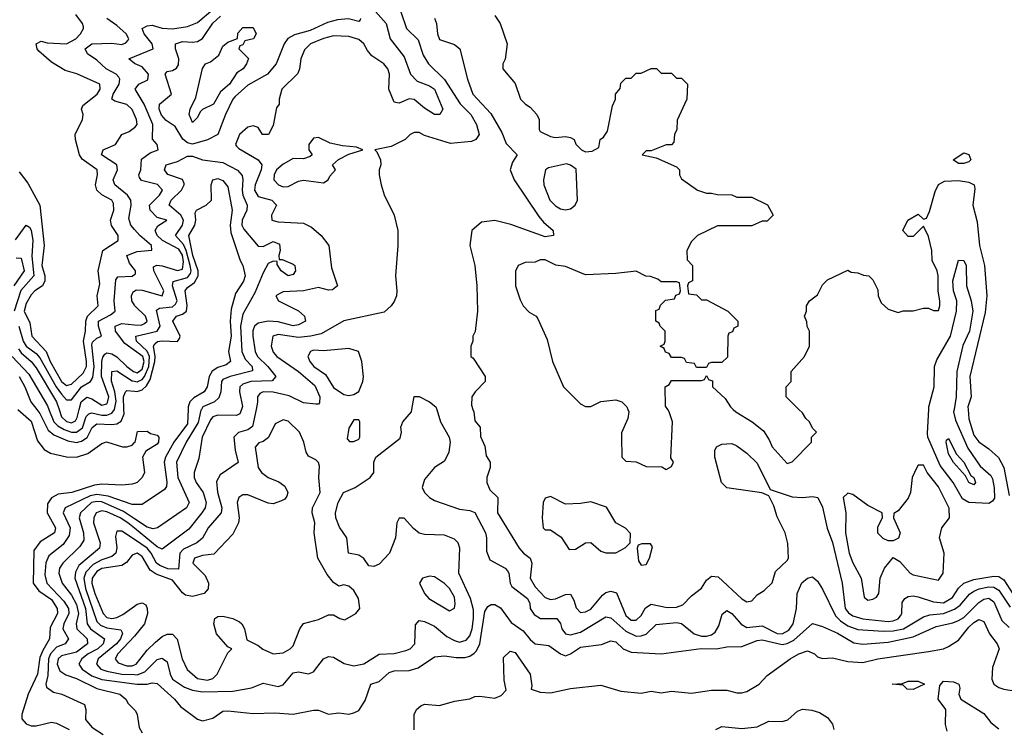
# Model space of a CAD drawing. Header units: inches. Extents: x 2601682 to 2755810, y 449311 to 584050.
# Tile 145 of 256: x 2609544 to 2613451, y 508735 to 511546. Entities that reach past the tile are written whole.
import ezdxf

# ---------------------------------------------------------------- set-up
doc = ezdxf.new("R2010")
doc.units = ezdxf.units.IN
doc.header["$MEASUREMENT"] = 0
for name, color, linetype in [('C6500', 7, 'Continuous'), ('C6501', 7, 'Continuous'), ('C6510', 7, 'Continuous'), ('C6511', 7, 'Continuous')]:
    doc.layers.add(name, color=color, linetype=linetype)

msp = doc.modelspace()

# ---------------------------------------------------------------- linework, layer by layer
at = {"layer": 'C6500', "color": 2}
for points, elevation in [([(2609536.2, 510000), (2609590, 509953.4), (2609615.3, 509875.3), (2609641.4, 509841.4), (2609666.9, 509826.9), (2609730, 509812.2), (2609770, 509810.4), (2609814.9, 509825.1), (2609870, 509864.7), (2609889.1, 509870.9), (2609951.6, 509851.6), (2609970, 509851.3), (2609990, 509858), (2610000, 509868)], 2), ([(2609611.9, 510000), (2609624.1, 509984.1), (2609657.7, 509917.7), (2609679.5, 509899.5), (2609734.8, 509874.8), (2609770, 509869), (2609790, 509873.6), (2609811.3, 509888.7), (2609831.6, 509928.4), (2609850, 509943.2), (2609910, 509940.2), (2609930, 509943.1), (2609946.5, 509953.5), (2609958.2, 509981.8), (2609957.7, 510000)], 6), ([(2609659.7, 510000), (2609680.2, 509950), (2609695.2, 509935.2), (2609720.5, 509920.5), (2609750, 509910.2), (2609770, 509910.2), (2609793.4, 509926.6), (2609808.5, 509971.5), (2609818.2, 509981.8), (2609830, 509986.5), (2609870, 509977.1), (2609890, 509977.5), (2609910, 509985.5), (2609920.6, 509999.4), (2609920.7, 510000)], 10), ([(2609700.2, 510000), (2609710, 509970.5), (2609730, 509951.6), (2609750, 509946.2), (2609765.5, 509954.5), (2609772.5, 509967.5), (2609780.6, 510000)], 14), ([(2610000, 509706), (2609990, 509702.7), (2609950, 509699.5), (2609870, 509702.9), (2609840.9, 509699.1), (2609751.3, 509670), (2609696.5, 509663.5), (2609670.3, 509649.7), (2609654.4, 509625.6), (2609653.1, 509590), (2609686, 509530), (2609682, 509510), (2609624.8, 509475.2), (2609600.3, 509439.7), (2609597.6, 509310), (2609620.2, 509280.2), (2609670, 509245.3), (2609692.6, 509210), (2609694, 509190), (2609665.5, 509134.5), (2609662, 509090), (2609635.8, 509044.2), (2609624.7, 509015.3), (2609614.9, 508950), (2609578, 508870), (2609552.2, 508790), (2609552.4, 508772.4), (2609570, 508752.7), (2609590, 508744.9), (2609610, 508744.9), (2609670, 508758.7), (2609690, 508755.8), (2609740.7, 508730)], 2), ([(2610000, 509622), (2609990, 509622), (2609895.1, 509655.1), (2609850, 509661.9), (2609823.4, 509656.6), (2609724.9, 509610), (2609716.4, 509590), (2609744, 509530), (2609740.7, 509499.3), (2609716.3, 509463.7), (2609660.4, 509419.6), (2609648.3, 509391.7), (2609644.3, 509344.3), (2609651.4, 509310), (2609718.7, 509238.7), (2609738, 509210), (2609739.7, 509190), (2609719, 509150), (2609714.9, 509130), (2609738, 509090), (2609724.9, 509070), (2609690, 509056.8), (2609666.8, 509030), (2609658.6, 509010), (2609655.3, 508944.7), (2609647.4, 508910), (2609650, 508898), (2609678.5, 508878.5), (2609712, 508870), (2609802, 508830), (2609806, 508810), (2609804.9, 508770), (2609830, 508739.1), (2609876, 508710)], 6), ([(2610000, 509566.1), (2609955.5, 509595.5), (2609870, 509633.3), (2609850, 509635.2), (2609829.6, 509630.4), (2609785.3, 509590), (2609779.6, 509570), (2609796.9, 509510), (2609798.7, 509481.3), (2609783.4, 509456.6), (2609714.9, 509390), (2609702.4, 509370), (2609699.3, 509350), (2609712.4, 509310), (2609750, 509263.1), (2609770, 509226), (2609777.1, 509190), (2609767.9, 509150), (2609770.3, 509130), (2609811.7, 509090), (2609813.1, 509070), (2609770, 509037.1), (2609710, 509023), (2609697, 509010), (2609693.4, 508990), (2609703.4, 508963.4), (2609726.9, 508946.9), (2609770, 508932.6), (2609850, 508892.3), (2609941, 508870), (2609966, 508850), (2609974, 508834), (2610000, 508808)], 10), ([(2610000, 509528.4), (2609973.5, 509550), (2609943, 509570), (2609890, 509594), (2609870, 509597.6), (2609847.2, 509590), (2609838, 509570), (2609837, 509550), (2609863.7, 509470), (2609860.4, 509450), (2609779.3, 509380.7), (2609765.4, 509354.6), (2609762.8, 509330), (2609805, 509210), (2609811.3, 509150), (2609824.6, 509130), (2609880.4, 509090), (2609876, 509070), (2609854.9, 509050), (2609815.8, 509030), (2609790.3, 509010), (2609779.5, 508990), (2609792.2, 508970), (2609830, 508942.8), (2609870, 508928.2), (2610000, 508911.5)], 14), ([(2610000, 509483.4), (2609950, 509516.9), (2609930, 509517.2), (2609924.7, 509495.3), (2609930.3, 509450.3), (2609925.3, 509430), (2609910, 509416.9), (2609870, 509403.7), (2609835.6, 509384.4), (2609806.1, 509353.9), (2609798.2, 509330), (2609805.3, 509290), (2609850, 509158), (2609864.7, 509144.7), (2609890, 509134), (2609945.2, 509125.2), (2609952.2, 509112.2), (2609944, 509090), (2609929, 509070), (2609855.3, 509010), (2609848.5, 508990), (2609866, 508970), (2609890, 508961.6), (2609950, 508949.4), (2610000, 508947.9)], 18), ([(2610000, 509425.4), (2609990, 509421.2), (2609968, 509392), (2609950, 509380.5), (2609870, 509368.7), (2609850, 509356.4), (2609831.3, 509330), (2609830.2, 509310), (2609843, 509270), (2609876, 509190), (2609890, 509174.9), (2609910, 509170.3), (2609930, 509174.3), (2609954, 509186), (2610000, 509219.7)], 22), ([(2610000, 509100), (2609933.7, 509030), (2609922.4, 509010), (2609934.3, 508994.3), (2609970, 508982.2), (2609990, 508982.8), (2610000, 508987.1)], 22)]:
    msp.add_lwpolyline(points, dxfattribs=dict(at, elevation=elevation))
at = {"layer": 'C6501', "color": 2}
for points, elevation in [([(2609542, 510942), (2609577.1, 510897.1), (2609624.6, 510810), (2609640.9, 510650), (2609631.5, 510570), (2609643.6, 510530), (2609644, 510510), (2609634.4, 510490), (2609603.8, 510470), (2609590, 510454.5), (2609570, 510419.3), (2609562, 510390), (2609583.8, 510343.8), (2609591.8, 510290), (2609649.1, 510230), (2609665.4, 510190), (2609710, 510110.4), (2609730, 510094.3), (2609750, 510099.6), (2609796.4, 510143.6), (2609808.8, 510170), (2609809.8, 510190), (2609797.5, 510270), (2609805.6, 510310), (2609806.4, 510350), (2609813.7, 510370), (2609856.2, 510410), (2609851.5, 510450), (2609861.6, 510498.4), (2609855.6, 510550), (2609874, 510630), (2609935.1, 510670), (2609935.6, 510690), (2609908.8, 510728.8), (2609905.1, 510750), (2609917.4, 510790), (2609916.8, 510816.8), (2609909.5, 510830), (2609870, 510851.2), (2609849.8, 510869.8), (2609844.4, 510890), (2609852.6, 510930), (2609851.3, 510950), (2609792.1, 510992.1), (2609782, 511010), (2609765.2, 511070), (2609764, 511090), (2609794, 511150), (2609796, 511170), (2609789.4, 511190), (2609794.8, 511205.2), (2609851.2, 511250), (2609863.6, 511270), (2609862.7, 511290), (2609771.3, 511331.3), (2609724.4, 511344.4), (2609670, 511377), (2609620.1, 511420.1), (2609613.2, 511430), (2609609.2, 511450), (2609630, 511461), (2609653.4, 511453.4), (2609730, 511450.4), (2609767.3, 511470), (2609785.6, 511490), (2609798, 511510), (2609797.5, 511517.5), (2609794, 511530), (2609766.5, 511566.5)], 22), ([(2610000, 511167.9), (2609990, 511189.5), (2609970, 511209.6), (2609922, 511222), (2609909.4, 511230), (2609915.6, 511250), (2609938.3, 511290), (2609941.3, 511310), (2609937.8, 511317.8), (2609926.6, 511330), (2609887, 511350), (2609850, 511385.1), (2609812.7, 511410), (2609803.7, 511430), (2609830, 511450.3), (2609910, 511451.8), (2609950, 511447.6), (2609966, 511454), (2609975.2, 511464.8), (2609977.6, 511470), (2609967.3, 511490), (2609930, 511523), (2609889.8, 511549.8)], 18), ([(2610000, 511371.6), (2609977.2, 511390), (2610000, 511399.5)], 14), ([(2610000, 510713.2), (2609985.1, 510730), (2609977, 510757), (2609986.3, 510810), (2609985.6, 510830), (2609972, 510850), (2609922, 510890), (2609914.5, 510910), (2609932.3, 510950), (2609929.2, 510970), (2609869.3, 511010), (2609875.3, 511030), (2609924, 511050), (2609949, 511090), (2609978.2, 511101.8), (2610000, 511117.4)], 18), ([(2609527.1, 510672.9), (2609570, 510730.8), (2609582.5, 510722.5), (2609590, 510711.3), (2609595.9, 510670), (2609592.1, 510607.9), (2609600.2, 510530), (2609548.4, 510471.6), (2609521.9, 510390)], 18), ([(2610000, 510554.6), (2609979.8, 510579.8), (2609969.5, 510610), (2610000, 510622.4)], 18), ([(2609530, 510600.4), (2609550, 510599.1), (2609562, 510550), (2609520.7, 510490)], 14), ([(2609541.1, 510330), (2609557.8, 510270), (2609570, 510250.3), (2609610, 510221.3), (2609624.7, 510204.7), (2609689.1, 510089.1), (2609710, 510060.3), (2609730, 510037.6), (2609750, 510038.4), (2609789.8, 510090), (2609825.1, 510110), (2609833.8, 510126.2), (2609839.9, 510170), (2609830, 510256), (2609833.5, 510266.5), (2609850, 510282.4), (2609869, 510290), (2609857.4, 510330), (2609856.9, 510350), (2609904.9, 510375.1), (2609923.6, 510390), (2609918.9, 510430), (2609925.6, 510514.4), (2609934.2, 510525.8), (2609991.1, 510528.9), (2610000, 510534.8)], 18), ([(2610000, 510412.7), (2609989.7, 510430), (2609988, 510450), (2609994.5, 510465.5), (2610000, 510469.3)], 14), ([(2610000, 510233.4), (2609960.8, 510260.8), (2609924, 510310), (2609923.6, 510330), (2609950, 510340.2), (2610000, 510335.8)], 14), ([(2609539.5, 510239.5), (2609550, 510224), (2609590.3, 510190), (2609610, 510165.3), (2609690.2, 510030), (2609700.2, 510000)], 14), ([(2609514, 510210), (2609580.1, 510140.1), (2609654, 510014), (2609659.7, 510000)], 10), ([(2609780.6, 510000), (2609788, 510030), (2609810, 510048.8), (2609830, 510041.7), (2609870, 510016.9), (2609890, 510022), (2609893.2, 510026.8), (2609897.3, 510050), (2609869, 510130), (2609870.8, 510189.2), (2609873.5, 510206.5), (2609881.6, 510218.4), (2609890, 510223.7), (2609910, 510219.6), (2609930, 510208.9), (2609969.5, 510169.5), (2609996.3, 510150), (2610000, 510148.7)], 14), ([(2609920.7, 510000), (2609927.6, 510032.4), (2609922.3, 510070), (2609908.7, 510111.3), (2609910, 510150.4), (2609930, 510153.1), (2609990, 510113.8), (2610000, 510111.6)], 10), ([(2609542.4, 510130), (2609565.2, 510090), (2609588.9, 510030), (2609611.9, 510000)], 6), ([(2609957.7, 510000), (2609956.4, 510050), (2609963.6, 510070), (2609970, 510075.3), (2610000, 510072.3)], 6)]:
    msp.add_lwpolyline(points, dxfattribs=dict(at, elevation=elevation))
at = {"layer": 'C6510', "color": 2}
for points, elevation in [([(2610265.3, 510000), (2610263.5, 509996.5), (2610252.2, 509947.8), (2610204.9, 509870), (2610166.3, 509790), (2610171.5, 509730), (2610216.3, 509630), (2610206, 509610), (2610090.4, 509529.6), (2610074.4, 509525.6), (2610050, 509533), (2610000, 509566.1)], 10), ([(2610000, 508947.9), (2610010, 508947.6), (2610041.1, 508958.9), (2610090, 509008), (2610110, 509013), (2610130, 508998.8), (2610141.3, 508950), (2610150.4, 508930), (2610198.4, 508898.4), (2610230, 508885.7), (2610270, 508879), (2610390, 508882.4), (2610463.9, 508896.1), (2610510, 508913.4), (2610570, 508900.5), (2610590, 508908), (2610630, 508955.5), (2610650, 508959.3), (2610690, 508950.5), (2610710, 508959.1), (2610749.7, 509010.3), (2610770, 509019.3), (2610790, 509017.1), (2610831.8, 508991.8), (2610870, 508983.1), (2610910, 508990.4), (2610971.2, 509028.8), (2611030, 509031.8), (2611076.8, 509043.2), (2611093.2, 509050), (2611112, 509070), (2611115.1, 509144.9), (2611130, 509162.8), (2611150, 509159.1), (2611190, 509140.5), (2611239.6, 509099.6), (2611270, 509082.6), (2611290, 509076.5), (2611315.7, 509084.3), (2611330, 509102), (2611339.3, 509130), (2611345.6, 509170), (2611345.1, 509205.1), (2611332.6, 509250), (2611287.2, 509350), (2611291.1, 509450), (2611283.5, 509470), (2611270, 509484.7), (2611230, 509501.1), (2611150, 509503.6), (2611130, 509509.3), (2611107.3, 509527.3), (2611070, 509568.7), (2611050, 509568), (2611041, 509550), (2611034.8, 509490), (2611011, 509430), (2610970, 509386), (2610950, 509377.2), (2610930, 509379), (2610910, 509408.7), (2610890, 509422), (2610848.7, 509430), (2610842.7, 509490), (2610812.9, 509532.9), (2610798.4, 509570), (2610797, 509590), (2610807.3, 509630), (2610829.7, 509670.3), (2610875.3, 509690), (2610935.3, 509730), (2610949, 509750), (2610949.2, 509790), (2610957.2, 509810), (2611054.5, 509885.5), (2611059.3, 509910), (2611057.2, 509930), (2611065.2, 509950), (2611099, 509990), (2611100.8, 510000)], 18), ([(2610482.3, 510000), (2610467.5, 509932.5), (2610450, 509918.9), (2610412, 509908), (2610394, 509890), (2610398.8, 509838.8), (2610410.8, 509789.2), (2610339.8, 509740.2), (2610325.5, 509714.5), (2610328.5, 509671.5), (2610346.4, 509610), (2610343.8, 509590), (2610292.4, 509530), (2610270, 509489.6), (2610247.7, 509470), (2610194.8, 509445.2), (2610179.5, 509430), (2610173.9, 509366.1), (2610132.4, 509367.6), (2610100.4, 509380.4), (2610087.7, 509390), (2610066, 509430), (2610049.7, 509450), (2610000, 509483.4)], 18), ([(2610212.7, 510000), (2610210, 509942), (2610155.8, 509870), (2610123.2, 509810), (2610117.3, 509790), (2610128.4, 509711.6), (2610126.2, 509693.8), (2610118.3, 509681.7), (2610030, 509622), (2610000, 509622)], 6), ([(2610423.9, 510000), (2610417.2, 509982.8), (2610404.1, 509975.9), (2610330, 509977.2), (2610310.2, 509969.8), (2610301.7, 509958.3), (2610268.9, 509890), (2610254.4, 509805.6), (2610236.4, 509750), (2610236.4, 509730), (2610244.9, 509710), (2610272.9, 509670), (2610283.6, 509630), (2610279.6, 509610), (2610267.6, 509590), (2610215.5, 509524.5), (2610110, 509445.6), (2610090, 509455.1), (2610000, 509528.4)], 14), ([(2611198.9, 510000), (2611213.4, 509950), (2611248, 509890), (2611252.4, 509870), (2611247.7, 509830), (2611230, 509794), (2611190, 509769.3), (2611150, 509721.2), (2611141.3, 509690), (2611150.4, 509670), (2611170.5, 509650), (2611190, 509638.9), (2611290, 509604.6), (2611330, 509599.3), (2611350, 509590.6), (2611392, 509510), (2611396.5, 509490), (2611397, 509437), (2611410, 509402.8), (2611470, 509370.7), (2611479.5, 509359.5), (2611484.9, 509350), (2611490.7, 509310), (2611497.5, 509297.5), (2611559.1, 509250), (2611568, 509230), (2611570.4, 509210), (2611585.9, 509185.8), (2611610.4, 509170.4), (2611676, 509170), (2611690, 509151.3), (2611695.3, 509130), (2611710.3, 509110.3), (2611730, 509106.3), (2611770, 509116), (2611870, 509177.1), (2611890, 509172.7), (2611950, 509119.6), (2611990, 509100.3), (2612010, 509101.1), (2612030, 509108.5), (2612070, 509146.4), (2612150, 509154), (2612170.3, 509150.3), (2612220.7, 509110), (2612250, 509100.3), (2612270, 509100.3), (2612290, 509105.7), (2612303.3, 509116.7), (2612318.2, 509141.8), (2612331.9, 509188.1), (2612350, 509202), (2612370, 509190.6), (2612407.5, 509147.5), (2612430, 509134.9), (2612490, 509142), (2612550, 509111.6), (2612570, 509109.2), (2612596.4, 509123.6), (2612613.5, 509150), (2612626.3, 509210), (2612629.5, 509270), (2612647.7, 509312.3), (2612670, 509331), (2612690, 509336), (2612710, 509318), (2612730, 509286.8), (2612781.5, 509181.5), (2612801.3, 509161.3), (2612830, 509141.5), (2612870, 509126.5), (2612970, 509120.2), (2613010, 509121.5), (2613050.6, 509129.4), (2613130, 509177), (2613155.3, 509184.7), (2613210, 509190.2), (2613253, 509207), (2613276.5, 509223.5), (2613313.6, 509266.4), (2613330, 509278.9), (2613351.6, 509288.4), (2613390, 509295.6), (2613410, 509294.4), (2613430, 509282.6), (2613474.8, 509214.8)], 18), ([(2611342.6, 510000), (2611346, 509990), (2611350, 509954), (2611371.3, 509930), (2611372.7, 509892.7), (2611390, 509854), (2611395.3, 509815.3), (2611411, 509790), (2611411, 509770), (2611397.3, 509730), (2611397.3, 509710), (2611410, 509681), (2611442, 509650), (2611440.7, 509590), (2611526.8, 509450), (2611542.8, 509430), (2611570.4, 509410.4), (2611576.4, 509390), (2611570.3, 509330), (2611590, 509295.8), (2611630, 509253.4), (2611650, 509245.5), (2611670, 509248), (2611710, 509265.5), (2611730, 509266.8), (2611743.4, 509243.4), (2611752.8, 509212.8), (2611770, 509194.8), (2611790, 509196.3), (2611810, 509208), (2611856.9, 509263.1), (2611870, 509273), (2611890, 509279.1), (2611912.3, 509272.3), (2611950, 509183), (2611970, 509164.4), (2611990, 509163.8), (2612010, 509182.8), (2612027.3, 509212.7), (2612050, 509228), (2612113.5, 509213.5), (2612150, 509214.9), (2612175.2, 509224.8), (2612210, 509260.7), (2612249.1, 509290.9), (2612270, 509322), (2612290, 509338), (2612315.3, 509335.3), (2612410, 509248), (2612430, 509236.3), (2612450, 509240.7), (2612470, 509264.7), (2612498, 509282), (2612530, 509312), (2612543.7, 509356.3), (2612590, 509401), (2612594.5, 509410), (2612591.9, 509468.1), (2612582, 509510), (2612550, 509574), (2612536.9, 509616.9), (2612517.2, 509657.2), (2612489.3, 509669.3), (2612350, 509689.2), (2612329.3, 509709.3), (2612302, 509810), (2612303.1, 509836.9), (2612308.9, 509851.1), (2612330, 509862), (2612370, 509864.7), (2612390, 509856), (2612430, 509826), (2612470, 509786), (2612522, 509682), (2612610, 509653.4), (2612650, 509650.6), (2612690, 509654.8), (2612710.8, 509650), (2612730, 509612), (2612748.5, 509528.5), (2612770, 509471.3), (2612808.2, 509310), (2612820.3, 509210), (2612832.4, 509192.4), (2612850, 509180.9), (2612890, 509169.1), (2612990, 509159), (2613010, 509160.9), (2613030.7, 509169.3), (2613038.9, 509181.1), (2613044.2, 509190), (2613046.3, 509233.7), (2613057.2, 509250), (2613070, 509257.1), (2613090, 509260.4), (2613110, 509257), (2613170, 509236), (2613210, 509232.9), (2613245.8, 509254.2), (2613270, 509290.4), (2613290, 509310.3), (2613330, 509324.7), (2613410, 509338.3), (2613430, 509336.5), (2613450, 509324.2), (2613497.4, 509250)], 22), ([(2611958, 510000), (2611962, 509990), (2611956.9, 509963.1), (2611932.7, 509907.3), (2611932, 509890), (2611934, 509810), (2611950, 509794), (2611990, 509792), (2612030, 509774), (2612092, 509772), (2612110, 509762), (2612130, 509774), (2612138, 509790), (2612128, 509808), (2612134, 509950), (2612122, 509990), (2612115.5, 510000)], 26), ([(2612375.3, 510000), (2612386, 509990), (2612450.4, 509950.4), (2612495.2, 509915.2), (2612518.8, 509878.8), (2612530, 509851.3), (2612590, 509784.7), (2612610, 509792), (2612686, 509870), (2612686, 509890), (2612706, 509910), (2612690, 509926), (2612678, 509950), (2612663.1, 509963.1), (2612650, 509986), (2612636, 510000)], 26), ([(2613251.9, 510000), (2613250.3, 509990), (2613257.4, 509957.4), (2613305.9, 509845.9), (2613355.1, 509775.1), (2613397.2, 509737.2), (2613404.4, 509724.4), (2613411.6, 509688.4), (2613411.7, 509648.3), (2613404.4, 509635.6), (2613390, 509627), (2613311.1, 509631.1), (2613284.8, 509644.8), (2613248.3, 509710), (2613197.1, 509777.1), (2613148.2, 509890), (2613145.9, 509905.9), (2613151.4, 510000)], 22), ([(2613307.4, 510000), (2613310, 509962), (2613330, 509897.3), (2613350, 509870.7), (2613390, 509844), (2613428.7, 509808.7), (2613449, 509769), (2613470, 509658)], 26), ([(2610000, 508987.1), (2610007, 508990), (2610050, 509044.4), (2610082.8, 509077.2), (2610110, 509099.3), (2610130, 509108.2), (2610150, 509107.7), (2610168.6, 509088.6), (2610188.9, 509010), (2610208.1, 508968.1), (2610250, 508932.2), (2610290, 508926.3), (2610310, 508932.7), (2610327.3, 508950), (2610370, 509034), (2610386, 509050), (2610370, 509058), (2610324.5, 509110), (2610315.1, 509150), (2610319, 509170), (2610330, 509178.8), (2610350, 509179.1), (2610389.4, 509170.6), (2610416.7, 509156.7), (2610426, 509150), (2610436, 509130), (2610445.4, 509085.4), (2610490, 509062.8), (2610508.5, 509048.5), (2610550, 509030.7), (2610590, 509034.8), (2610618, 509050), (2610630, 509062), (2610655.3, 509130), (2610670, 509151.3), (2610730, 509166), (2610770, 509184.7), (2610790, 509184.7), (2610814, 509170), (2610834.6, 509165.4), (2610878, 509190), (2610894, 509210), (2610889, 509250), (2610870, 509282), (2610850, 509299), (2610830, 509304), (2610810, 509299), (2610790, 509313.2), (2610764.7, 509344.7), (2610726.6, 509410), (2610712.7, 509510), (2610715.1, 509550), (2610705.2, 509590), (2610706, 509610), (2610737, 509670), (2610731.8, 509730), (2610734.2, 509774.2), (2610729.4, 509789.4), (2610719.5, 509799.5), (2610690, 509814), (2610680.9, 509830), (2610671.8, 509870), (2610655.1, 509910), (2610610, 509953.2), (2610590, 509959), (2610558, 509942), (2610532, 509888), (2610510, 509872), (2610493.4, 509866.6), (2610478.8, 509850), (2610490.3, 509770), (2610504, 509750), (2610530, 509730.3), (2610572.8, 509712.8), (2610595.8, 509695.8), (2610608, 509670), (2610603.8, 509656.2), (2610595.8, 509644.2), (2610583.4, 509636.6), (2610550, 509625.6), (2610530, 509627.8), (2610450, 509661.1), (2610430, 509660.5), (2610413.4, 509650), (2610407, 509630), (2610414.9, 509570), (2610412, 509550), (2610390, 509505.2), (2610314.9, 509425.1), (2610270, 509420.5), (2610237.3, 509410), (2610230.7, 509390), (2610280.5, 509340.5), (2610293.4, 509310), (2610292.4, 509287.6), (2610276, 509270), (2610230, 509257.6), (2610202.7, 509262.7), (2610190, 509271.8), (2610150, 509322.6), (2610086.1, 509346.1), (2610062.3, 509362.3), (2610030, 509416.9), (2610010, 509429.6), (2610000, 509425.4)], 22), ([(2610000, 509868), (2610002, 509870), (2610012, 509912), (2610050, 509914), (2610063.6, 509903.6), (2610090, 509898), (2610096, 509890), (2610094.8, 509870), (2610090, 509862), (2610045.4, 509834.6), (2610032, 509810), (2610038.8, 509750), (2610030.8, 509730), (2610010, 509709.4), (2610000, 509706)], 2), ([(2610000, 508911.5), (2610010, 508910.2), (2610049.8, 508910.2), (2610070, 508915.3), (2610090, 508912.4), (2610158, 508850), (2610182, 508822), (2610250, 508771), (2610270, 508764), (2610310, 508774.8), (2610350, 508802.8), (2610370, 508804.9), (2610470, 508793.4), (2610556.3, 508796.3), (2610630, 508790.8), (2610710, 508807.3), (2610730, 508806.8), (2610770, 508791), (2610810, 508796), (2610850, 508791.3), (2610870, 508796), (2610890, 508806), (2610914.8, 508845.2), (2610938, 508910), (2610970, 508921), (2611010, 508956.3), (2611030, 508963), (2611090, 508964.9), (2611124.8, 508975.2), (2611190, 509019.1), (2611230, 509023), (2611275.8, 509015.8), (2611310, 509015.8), (2611330, 509021.6), (2611347.3, 509032.7), (2611357.2, 509042.8), (2611369.8, 509070.2), (2611390, 509198.8), (2611402.3, 509217.7), (2611414.5, 509225.5), (2611430, 509226), (2611452.6, 509212.6), (2611494.9, 509154.9), (2611541.7, 509121.7), (2611570, 509087.3), (2611590, 509070.6), (2611643.4, 509063.4), (2611690, 509030.7), (2611710, 509022.8), (2611730, 509030.6), (2611770, 509057.1), (2611853, 509067), (2611890, 509082), (2611910, 509077.3), (2611938.8, 509050), (2611970, 509036.4), (2612090, 509030.5), (2612248.5, 509051.6), (2612309.7, 509050.3), (2612350, 509058), (2612410, 509059.5), (2612470, 509082.6), (2612490, 509085.7), (2612570, 509068), (2612590, 509071.3), (2612616, 509084), (2612690, 509150.8), (2612730, 509139.1), (2612790, 509111.8), (2612854.1, 509074.1), (2612890, 509068.7), (2612990, 509076.9), (2613090, 509098.3), (2613180.6, 509139.4), (2613246.4, 509153.6), (2613270, 509163.1), (2613290, 509174.6), (2613350, 509233.4), (2613370, 509247.2), (2613390, 509251.5), (2613410, 509237.1), (2613442, 509162), (2613470, 509134.9)], 14), ([(2610000, 509219.7), (2610010, 509227), (2610030, 509233), (2610044.1, 509224.1), (2610050.3, 509210.4), (2610051.8, 509190), (2610038.9, 509150), (2610000, 509100)], 22), ([(2611108.9, 508728.9), (2611109, 508790), (2611119, 508810), (2611135.5, 508824.5), (2611150, 508830.5), (2611210, 508824.9), (2611270, 508842.8), (2611330, 508851.3), (2611350, 508861), (2611370, 508862.8), (2611430, 508854), (2611455.1, 508864.9), (2611474, 508886), (2611466.2, 508926.2), (2611463.7, 509016.3), (2611490, 509041), (2611510, 509036), (2611570.3, 508950.3), (2611576.9, 508903.1), (2611574, 508890), (2611610, 508878.8), (2611650, 508876), (2611730, 508893.4), (2611850, 508906), (2611930, 508882), (2612010, 508874.8), (2612050, 508882.8), (2612090, 508876), (2612130, 508882.8), (2612210, 508874.8), (2612290, 508886), (2612350, 508886), (2612390, 508876), (2612410, 508876), (2612430, 508881), (2612478, 508910), (2612510, 508944.7), (2612602, 509010), (2612635.3, 509030), (2612670, 509042.8), (2612698, 509030), (2612710, 509018), (2612730, 509011.3), (2612770, 509014.8), (2612830, 509000.5), (2612890, 508995.5), (2612950, 509010.3), (2613150, 509039.1), (2613209.4, 509050.6), (2613230, 509058.8), (2613270, 509084.9), (2613310, 509135.8), (2613330, 509154.9), (2613350, 509166), (2613370, 509158.8), (2613392.4, 509110), (2613423, 509070), (2613430.8, 509050), (2613404, 508976), (2613402, 508930), (2613410.3, 508910.3), (2613430, 508896.4), (2613450, 508890.4), (2613490, 508883.1)], 10), ([(2613224.2, 508724.2), (2613218.4, 508750), (2613219.3, 508810), (2613189, 508850), (2613195.3, 508904.7), (2613210, 508922), (2613250, 508918.8), (2613270.7, 508910.7), (2613274.8, 508894.8), (2613270.8, 508870), (2613278.8, 508850), (2613370, 508793.4), (2613398.4, 508758.4), (2613430, 508733)], 6), ([(2610000, 508808), (2610004, 508804), (2610010.7, 508790), (2610018, 508738), (2610030, 508717.3)], 10), ([(2612306, 508730), (2612330, 508742), (2612410, 508734), (2612470, 508741), (2612517.2, 508762.8), (2612570, 508762), (2612592, 508768), (2612630, 508802.8), (2612650, 508810.7), (2612687.3, 508807.3), (2612718, 508798), (2612750, 508778), (2612770, 508752), (2612774.8, 508730)], 6)]:
    msp.add_lwpolyline(points, dxfattribs=dict(at, elevation=elevation))
for points, elevation in [([(2610890, 509958), (2610870, 509958), (2610850, 509926), (2610843.6, 509883.6), (2610852.7, 509872.7), (2610870, 509872), (2610890, 509882), (2610894, 509890), (2610894, 509950)], 22), ([(2613330, 509701.2), (2613310, 509709.4), (2613297, 509737), (2613250, 509789.5), (2613230, 509824), (2613221.2, 509870), (2613222, 509878), (2613230, 509884.7), (2613262, 509822), (2613290, 509790.5), (2613318, 509738), (2613330.4, 509730), (2613337.3, 509710)], 18), ([(2613130, 509778), (2613110, 509778), (2613104.7, 509770), (2613086, 509730), (2613078.8, 509670), (2613070, 509648), (2613030, 509598), (2613012.7, 509587.3), (2613012, 509570), (2613038, 509510), (2613031.1, 509488.9), (2613010, 509478), (2612990, 509478), (2612970, 509488), (2612949.3, 509509.3), (2612950, 509534), (2612968, 509570), (2612966, 509590), (2612910, 509619), (2612850, 509662), (2612830, 509668), (2612812, 509650), (2612823, 509590), (2612821.3, 509510), (2612835.5, 509430), (2612850, 509391), (2612883, 509330), (2612894.8, 509254.8), (2612910, 509242.8), (2612930, 509246.8), (2612944.7, 509255.3), (2612953.2, 509270), (2612959, 509330), (2612975.3, 509370), (2613010, 509412), (2613036.9, 509396.9), (2613078, 509350), (2613090, 509344), (2613190, 509322), (2613208.7, 509350), (2613213.2, 509430), (2613194, 509490), (2613204, 509530), (2613233.2, 509570), (2613232.3, 509607.7), (2613190, 509693.2), (2613145.2, 509750)], 26), ([(2611650, 509654), (2611630, 509648), (2611621, 509630), (2611618, 509570), (2611622, 509530), (2611630, 509522), (2611650, 509522), (2611693.4, 509493.4), (2611724.7, 509444.7), (2611750, 509446), (2611789, 509471), (2611810, 509472), (2611850, 509438), (2611870, 509431.3), (2611910, 509431.3), (2611930, 509442), (2611948.4, 509451.6), (2611966, 509470), (2611967.3, 509507.3), (2611948.4, 509528.4), (2611909.3, 509549.3), (2611872.5, 509612.5), (2611810, 509632.7), (2611770, 509626), (2611710, 509624)], 26), ([(2612047.3, 509467.3), (2612012.7, 509467.3), (2611998, 509462), (2611994, 509450), (2611999.6, 509399.6), (2612010, 509382), (2612030, 509384.7), (2612044, 509410), (2612054.6, 509454.6)], 26), ([(2611170, 509339), (2611142, 509330), (2611131.3, 509310), (2611151, 509270), (2611167.3, 509250), (2611250, 509201), (2611269, 509211), (2611271.8, 509228.2), (2611270, 509255.3), (2611250, 509289.2), (2611230, 509309), (2611190, 509335.3)], 22), ([(2613090, 508889), (2613066, 508890), (2613050, 508906), (2613006, 508910), (2613047.3, 508912.7), (2613070, 508922), (2613110, 508922), (2613134, 508910)], 6)]:
    msp.add_lwpolyline(points, close=True, dxfattribs=dict(at, elevation=elevation))
at = {"layer": 'C6511', "color": 2}
for points, elevation in [([(2610000, 511399.5), (2610073.2, 511430), (2610069.5, 511450), (2610038.4, 511490), (2610030, 511510.8), (2610050, 511521.6), (2610070, 511523.7), (2610110, 511511.4), (2610150.9, 511509.1), (2610210, 511519), (2610250, 511533.8), (2610312.4, 511587.6)], 14), ([(2610896, 511550), (2610895.3, 511544.7), (2610890, 511538), (2610849.5, 511549.5), (2610805.1, 511545.1), (2610765.5, 511534.5), (2610696.7, 511503.3), (2610634.3, 511485.7), (2610608.8, 511471.2), (2610593.4, 511450), (2610562, 511370), (2610528, 511330), (2610450, 511285.4), (2610399.5, 511240.5), (2610390.2, 511229.8), (2610361.1, 511170), (2610330.4, 511090), (2610290, 511068.5), (2610230, 511052.1), (2610210, 511057.4), (2610191.8, 511071.8), (2610161.4, 511121.4), (2610125.8, 511145.8), (2610106.6, 511166.6), (2610098, 511190), (2610099.5, 511210), (2610146, 511250), (2610120.9, 511330), (2610130, 511340.7), (2610150, 511343.8), (2610166.5, 511353.5), (2610174, 511366), (2610175.8, 511390), (2610163, 511430), (2610162, 511450), (2610190, 511459.5), (2610230, 511456.4), (2610250, 511459.3), (2610269.7, 511470.3), (2610310, 511532), (2610340.8, 511559.2)], 10), ([(2610945.7, 511590), (2610998.4, 511530), (2611014, 511470), (2611070, 511398.8), (2611095.5, 511330), (2611122, 511302), (2611170, 511283.1), (2611190.2, 511270.2), (2611222.8, 511190), (2611212, 511170), (2611190, 511169.6), (2611150, 511195.1), (2611110, 511229.5), (2611090, 511232), (2611050, 511214), (2611030, 511218), (2611009.4, 511270), (2611011.8, 511330), (2611005.1, 511350), (2610989.5, 511370), (2610942, 511402), (2610923.7, 511423.7), (2610909.6, 511450), (2610890, 511467.6), (2610850, 511478.9), (2610790, 511481.6), (2610750, 511471.2), (2610698.8, 511450), (2610674.1, 511425.9), (2610659.5, 511390), (2610654.9, 511350), (2610648.3, 511331.7), (2610584.7, 511270), (2610574, 511230), (2610574, 511210), (2610563.6, 511196.4), (2610550, 511126), (2610531.3, 511090), (2610508, 511090), (2610490, 511118), (2610470, 511124), (2610450, 511119), (2610416, 511090), (2610401, 511050), (2610404.5, 511044.5), (2610414.4, 511034.4), (2610491, 510990), (2610505.5, 510970), (2610502.6, 510950), (2610478.3, 510890), (2610475.3, 510870), (2610490, 510843.8), (2610544.7, 510830), (2610562.8, 510810), (2610544, 510770), (2610544.7, 510750), (2610570, 510744.4), (2610670, 510738.4), (2610702, 510722), (2610740.7, 510690), (2610770.7, 510650), (2610782, 510562), (2610804.7, 510490), (2610786, 510474), (2610770, 510473.2), (2610730, 510482.7), (2610670, 510469.6), (2610590, 510466), (2610578.5, 510461.5), (2610561, 510450), (2610571.3, 510430), (2610650.3, 510390.4), (2610674.8, 510370), (2610678.8, 510350), (2610650, 510335.1), (2610630, 510331.8), (2610570, 510347.2), (2610530.3, 510349.7), (2610490, 510342), (2610476.3, 510330), (2610469, 510311), (2610468.9, 510290), (2610478, 510230), (2610487.2, 510210), (2610528.9, 510170), (2610560.5, 510130), (2610546.7, 510113.3), (2610462, 510110), (2610430, 510100.5), (2610418.4, 510090), (2610415.8, 510070), (2610428.4, 510011.6), (2610423.9, 510000)], 14), ([(2611056.3, 511576.3), (2611079.3, 511510), (2611125.3, 511465.3), (2611145.4, 511405.4), (2611166, 511370), (2611230, 511308.4), (2611292.3, 511212.3), (2611334.4, 511170), (2611357.1, 511130), (2611368, 511090), (2611354, 511070), (2611337.4, 511062.6), (2611254.2, 511054.2), (2611150, 511086), (2611130, 511098), (2611110, 511098), (2611094, 511090), (2611074, 511070), (2611018, 511042), (2610954, 511030), (2610962, 511022), (2610976, 510990), (2610977.3, 510970), (2610970.7, 510950), (2610970.7, 510930.7), (2610978.8, 510890), (2610990.7, 510850.7), (2611030.6, 510770.6), (2611044.7, 510710), (2611044.7, 510650), (2611035.5, 510530), (2611040.7, 510470), (2611038.8, 510450), (2611030, 510428), (2611018, 510410), (2610990, 510385.2), (2610830, 510351.6), (2610740, 510300), (2610698, 510290), (2610650, 510285.3), (2610570, 510297.4), (2610548.2, 510290), (2610542, 510250), (2610550, 510227.3), (2610564.9, 510210), (2610650, 510150.3), (2610714.7, 510094.7), (2610734.9, 510050), (2610733.7, 510026.3), (2610730, 510021.2), (2610719.3, 510020.7), (2610670, 510026.3), (2610613.1, 510053.1), (2610550, 510068.6), (2610510.3, 510069.7), (2610497.6, 510062.4), (2610488.4, 510050), (2610488.5, 510028.5), (2610482.3, 510000)], 18), ([(2611430, 511562), (2611451.3, 511530), (2611478, 511450), (2611470.9, 511389.1), (2611462, 511370), (2611462, 511350), (2611510, 511292), (2611531.3, 511230), (2611551.3, 511210), (2611570, 511198.8), (2611596, 511170), (2611606, 511150), (2611606, 511110), (2611610, 511102), (2611650, 511082.8), (2611670, 511078.8), (2611710, 511082.8), (2611730, 511078.8), (2611744.7, 511070), (2611751.6, 511051.6), (2611774, 511030), (2611790, 511022), (2611816.4, 511023.6), (2611842, 511038), (2611848, 511070), (2611860.4, 511079.6), (2611876.4, 511103.6), (2611896.4, 511203.6), (2611908, 511230), (2611908, 511250), (2611927.3, 511272.7), (2611930, 511294), (2611950, 511314), (2611970, 511314), (2611990, 511334), (2612010, 511334), (2612050, 511352), (2612071.6, 511351.6), (2612090, 511334), (2612130, 511334), (2612150, 511314), (2612170, 511314), (2612194, 511290), (2612192, 511230), (2612152.7, 511147.3), (2612152, 511110), (2612142, 511090), (2612139.6, 511060.4), (2612131.1, 511048.9), (2612110, 511048.7), (2612050, 511026), (2612030, 511026), (2612014, 511010), (2612070, 510998), (2612150, 510962), (2612162, 510950), (2612162, 510930), (2612170, 510914), (2612234, 510870), (2612270, 510858), (2612290, 510858), (2612311.6, 510851.6), (2612370, 510851.3), (2612390, 510842), (2612450, 510842), (2612511.1, 510811.1), (2612534, 510770), (2612510, 510746), (2612490, 510746), (2612450, 510728), (2612312.7, 510727.3), (2612234, 510690), (2612210, 510666), (2612192, 510630), (2612192.7, 510592.7), (2612214, 510570), (2612214, 510510), (2612198, 510502), (2612194, 510490), (2612198, 510458), (2612230, 510454), (2612250, 510434), (2612270, 510434), (2612354, 510390), (2612394, 510350), (2612394, 510330), (2612378, 510322), (2612372.7, 510307.3), (2612358, 510302), (2612354, 510290), (2612352.7, 510207.3), (2612330, 510186), (2612290, 510186), (2612278, 510182), (2612270, 510166), (2612230, 510166), (2612222, 510182), (2612190, 510186), (2612182, 510202), (2612170, 510206), (2612130, 510206), (2612122, 510222), (2612107.3, 510227.3), (2612102, 510242), (2612086, 510250), (2612102, 510258), (2612106, 510270), (2612106, 510310), (2612086, 510330), (2612082, 510342), (2612068, 510350), (2612068.4, 510391.6), (2612082, 510398), (2612087.3, 510412.7), (2612107.3, 510432.7), (2612142, 510438), (2612147.3, 510452.7), (2612162, 510458), (2612166, 510470), (2612162, 510502), (2612150, 510506), (2612090, 510506), (2612076.4, 510516.4), (2612047.3, 510527.3), (2612028.4, 510528.4), (2611990, 510548), (2611910, 510539), (2611790, 510534), (2611710, 510566), (2611672.3, 510572.3), (2611630, 510592.7), (2611610, 510592.7), (2611590, 510584), (2611550, 510582), (2611522, 510570), (2611511.6, 510548.4), (2611511.3, 510490), (2611530, 510434), (2611542, 510410), (2611565.4, 510385.4), (2611594, 510370), (2611599.6, 510359.6), (2611636.9, 510276.9), (2611658, 510190), (2611702, 510090), (2611770, 510022), (2611790, 510012), (2611810, 510012), (2611850, 510031.3), (2611910, 510038), (2611934, 510030), (2611954, 510010), (2611958, 510000)], 26), ([(2611190, 511552), (2611198.8, 511530), (2611202, 511490), (2611210, 511466.8), (2611270, 511446.8), (2611290.5, 511430.5), (2611320.5, 511310), (2611342.4, 511250), (2611413.9, 511173.9), (2611457.7, 511097.7), (2611474.8, 511054.8), (2611518, 511010), (2611499.8, 510980.2), (2611490.4, 510950), (2611506.4, 510910), (2611604.6, 510764.6), (2611622.6, 510742.6), (2611661, 510710), (2611662, 510690), (2611630, 510683.7), (2611493.4, 510733.4), (2611430, 510749.5), (2611377.3, 510742.7), (2611338, 510710), (2611331, 510650), (2611350.8, 510570), (2611358.8, 510490), (2611361, 510390), (2611351.1, 510308.9), (2611342, 510290), (2611342, 510270), (2611334, 510250), (2611334, 510210), (2611343.6, 510203.6), (2611390.9, 510130.9), (2611391.3, 510110), (2611351, 510070), (2611338, 510050), (2611336.9, 510016.9), (2611342.6, 510000)], 22), ([(2610000, 510469.3), (2610006.3, 510473.7), (2610030, 510473.4), (2610110, 510450.8), (2610116.4, 510470), (2610076.9, 510550), (2610074.6, 510565.4), (2610088.4, 510571.6), (2610110, 510569), (2610170, 510550.2), (2610190, 510556.4), (2610194.8, 510585.2), (2610190, 510611.2), (2610175.9, 510635.9), (2610111.3, 510670), (2610089.7, 510690), (2610082, 510710), (2610091.9, 510728.1), (2610128, 510750), (2610090, 510761.2), (2610062, 510790), (2610059.6, 510810), (2610099.6, 510850), (2610111.5, 510870), (2610091.6, 510891.6), (2610028.2, 510908.2), (2610019.3, 510919.3), (2610017, 510930), (2610024.7, 510950), (2610027.9, 510992.1), (2610062.3, 511017.7), (2610094, 511030), (2610089.2, 511050), (2610071.7, 511071.7), (2610072.4, 511130), (2610038.3, 511210), (2610002.9, 511270), (2610017.2, 511290), (2610052.9, 511307.1), (2610054.7, 511330), (2610030, 511358.4), (2610002, 511370), (2610000, 511371.6)], 14), ([(2610000, 511117.4), (2610001.5, 511118.5), (2610009.7, 511130), (2610008.3, 511150), (2610000, 511167.9)], 18), ([(2610000, 510111.6), (2610010, 510109.3), (2610030, 510118), (2610039.9, 510130), (2610057, 510170), (2610059.1, 510210), (2610050, 510230.9), (2610008, 510270), (2610005.2, 510290), (2610089.8, 510310.2), (2610101.7, 510330), (2610086.6, 510393.4), (2610098.4, 510401.6), (2610150, 510407.3), (2610162.8, 510417.2), (2610169.7, 510430.3), (2610151, 510490), (2610153.1, 510506.9), (2610210, 510523.2), (2610221.4, 510538.6), (2610224.7, 510550), (2610221.3, 510570), (2610205, 510630), (2610193.8, 510653.8), (2610162, 510690), (2610189.8, 510730), (2610194.8, 510750), (2610183.5, 510770), (2610136.9, 510810), (2610145.1, 510830), (2610186.3, 510870), (2610197.4, 510890), (2610196.4, 510896.4), (2610190, 510911.8), (2610131.9, 510931.9), (2610119.3, 510950), (2610126, 510970), (2610170, 510983.7), (2610210, 511004.2), (2610230, 511004.6), (2610270, 510990.3), (2610350, 510979.6), (2610409.1, 510949.1), (2610427.5, 510927.5), (2610430.3, 510910), (2610426.5, 510870), (2610430.3, 510850), (2610447.4, 510810), (2610445.7, 510790), (2610426.5, 510750), (2610426.3, 510730), (2610434.1, 510714.1), (2610490, 510647.3), (2610510, 510646), (2610550, 510666), (2610574.8, 510654.8), (2610578, 510630), (2610572, 510610), (2610574, 510594), (2610586, 510594), (2610630, 510576), (2610636, 510570), (2610638.8, 510550), (2610630, 510535.3), (2610610, 510529.6), (2610582, 510550), (2610566, 510574), (2610566, 510586), (2610550, 510588), (2610530, 510578), (2610510, 510542), (2610477.5, 510462.5), (2610430, 510378), (2610420.7, 510330), (2610425.3, 510230), (2610439, 510199), (2610466.4, 510170), (2610467.5, 510152.5), (2610378.8, 510130), (2610350, 510118), (2610344.9, 510110), (2610342, 510070), (2610334.3, 510045.7), (2610317.3, 510030), (2610270.5, 510010), (2610265.3, 510000)], 10), ([(2610000, 510072.3), (2610010, 510071.3), (2610030, 510077.3), (2610046.8, 510093.2), (2610061.7, 510118.3), (2610080.7, 510190), (2610082, 510210), (2610075.4, 510250), (2610080.3, 510259.7), (2610091, 510269), (2610110, 510272.3), (2610170, 510268.7), (2610178.9, 510281.1), (2610181.6, 510290), (2610151.6, 510350), (2610166.6, 510370), (2610190, 510378), (2610205.6, 510390), (2610208.7, 510411.3), (2610200.4, 510470), (2610210, 510483.1), (2610237.4, 510502.6), (2610252.7, 510530), (2610252.5, 510550), (2610230.7, 510610), (2610215.1, 510690), (2610239.6, 510730), (2610243.6, 510750), (2610240.9, 510779.1), (2610246, 510790), (2610284, 510810), (2610305.2, 510830), (2610303.7, 510890), (2610310, 510910.8), (2610330, 510916.3), (2610350, 510907.3), (2610370, 510882), (2610387.2, 510790), (2610379.7, 510730), (2610382, 510702), (2610419.1, 510590), (2610430.3, 510570.3), (2610438.4, 510530), (2610431.8, 510508.2), (2610399.9, 510460.1), (2610383.2, 510396.8), (2610379.7, 510350), (2610383.6, 510290), (2610372.8, 510230), (2610380.5, 510190), (2610363.1, 510176.9), (2610330, 510166.4), (2610307.9, 510152.1), (2610295.5, 510130), (2610288.7, 510090), (2610276.4, 510070), (2610234.6, 510045.4), (2610219.5, 510030), (2610213.1, 510010), (2610212.7, 510000)], 6), ([(2612636, 510000), (2612586, 510050), (2612586, 510090), (2612606, 510110), (2612606, 510150), (2612658, 510210), (2612678, 510250), (2612678, 510310), (2612668.4, 510328.4), (2612667.3, 510347.3), (2612658, 510370), (2612666, 510390), (2612666, 510410), (2612678, 510430), (2612710, 510454), (2612730, 510494), (2612750, 510514), (2612830, 510552), (2612843.6, 510543.6), (2612870, 510542), (2612892.7, 510532.7), (2612914, 510530), (2612930, 510514), (2612950, 510474), (2612951.3, 510450), (2612962, 510422), (2612990, 510398), (2613030, 510384.7), (2613050, 510391), (2613090, 510391.3), (2613130, 510402), (2613150, 510402), (2613170, 510392), (2613190, 510392), (2613196, 510410), (2613196, 510430), (2613189, 510469), (2613189.2, 510530), (2613185.2, 510550), (2613165.2, 510590), (2613164, 510630), (2613150, 510686), (2613130, 510726), (2613090, 510686), (2613070, 510686), (2613048, 510710), (2613068, 510750), (2613110, 510774), (2613130, 510754), (2613142, 510758), (2613154.6, 510785.4), (2613176.5, 510863.5), (2613190, 510891.3), (2613214.6, 510905.4), (2613270, 510907.3), (2613310, 510900.7), (2613331.3, 510890), (2613334.8, 510874.8), (2613326, 510810), (2613343.4, 510743.4), (2613352.7, 510650), (2613373, 510570), (2613381.3, 510450), (2613375.8, 510384.2), (2613314.4, 510130), (2613319.1, 510050), (2613306.7, 510010), (2613307.4, 510000)], 26), ([(2610000, 510622.4), (2610010, 510626.5), (2610068.9, 510631.1), (2610066.6, 510650), (2610020.5, 510690), (2610000, 510713.2)], 18), ([(2613151.4, 510000), (2613152, 510010), (2613173.1, 510090), (2613174.2, 510170), (2613183.2, 510196.8), (2613238, 510290), (2613262, 510390), (2613263.5, 510430), (2613249.7, 510470), (2613247.2, 510510), (2613270, 510591.3), (2613290, 510591), (2613299.3, 510570), (2613301.3, 510490), (2613320.3, 510430), (2613327, 510390), (2613313.2, 510310), (2613286.6, 510253.4), (2613262.8, 510150), (2613260.2, 510050), (2613251.9, 510000)], 22), ([(2610000, 510534.8), (2610003.1, 510536.9), (2610003.7, 510550), (2610000, 510554.6)], 18), ([(2610000, 510335.8), (2610026.6, 510333.4), (2610040.1, 510339.9), (2610049.6, 510350), (2610043.5, 510370), (2610001.6, 510410), (2610000, 510412.7)], 14), ([(2610000, 510148.7), (2610010, 510145.2), (2610030, 510158.9), (2610037.6, 510190), (2610033.4, 510210), (2610000, 510233.4)], 14), ([(2612115.5, 510000), (2612107.3, 510012.7), (2612106, 510090), (2612122, 510098), (2612130, 510114), (2612250, 510114), (2612262, 510118), (2612270, 510134), (2612278, 510118), (2612292.7, 510112.7), (2612294, 510090), (2612343.6, 510043.6), (2612364.7, 510010), (2612375.3, 510000)], 26), ([(2611100.8, 510000), (2611110, 510051.3), (2611130, 510051), (2611170.5, 510030.5), (2611196, 510010), (2611198.9, 510000)], 18)]:
    msp.add_lwpolyline(points, dxfattribs=dict(at, elevation=elevation))
for points, elevation in [([(2610230, 511138), (2610217.2, 511170), (2610221.2, 511190), (2610243.2, 511236.8), (2610270, 511352), (2610282, 511370), (2610301.2, 511378.8), (2610334.8, 511405.2), (2610350, 511441), (2610370, 511456), (2610408.4, 511471.6), (2610410, 511492), (2610430, 511514), (2610470, 511514), (2610482, 511490), (2610472, 511470), (2610438, 511462), (2610430, 511446), (2610418, 511442), (2610414, 511430), (2610451.6, 511391.6), (2610444.7, 511370), (2610430.8, 511350), (2610405.2, 511334.8), (2610376.3, 511290), (2610340.4, 511259.6), (2610313.4, 511210), (2610270, 511189.2), (2610259.8, 511180.2), (2610250, 511158)], 6), ([(2610730, 511078), (2610710, 511075.3), (2610691.3, 511050), (2610691.3, 511030), (2610704.7, 511010), (2610697.3, 511002.7), (2610670, 510993.2), (2610630, 510995.1), (2610590, 510973), (2610562.6, 510950), (2610554, 510930), (2610552.7, 510910), (2610570.8, 510890), (2610590, 510882.6), (2610610, 510883.7), (2610650, 510905.5), (2610670, 510908.4), (2610750, 510898), (2610768, 510910), (2610774.6, 510925.4), (2610798, 510950), (2610786, 510970), (2610808.9, 510991.1), (2610850, 511012), (2610906, 511030), (2610880.4, 511040.4), (2610824.7, 511044.7), (2610776, 511056)], 18), ([(2613270, 510975.3), (2613248, 510990), (2613290, 511018), (2613311, 511011), (2613318, 510990), (2613310, 510982), (2613290, 510975.3)], 26), ([(2611714, 510974), (2611642.4, 510957.6), (2611631, 510950), (2611622.8, 510910), (2611624, 510890), (2611647.7, 510830), (2611670, 510806.8), (2611690, 510794.8), (2611710, 510790.8), (2611730, 510794.8), (2611749, 510810), (2611757.2, 510830), (2611752.7, 510952.7), (2611730, 510969)], 26), ([(2610850, 510241.2), (2610750, 510232.3), (2610710, 510234.5), (2610698, 510230), (2610687.3, 510210), (2610696, 510190), (2610711.3, 510170), (2610758, 510138), (2610790, 510086.8), (2610830, 510058.8), (2610850, 510054.8), (2610870, 510058.8), (2610890, 510071.3), (2610906, 510110), (2610909.1, 510129.1), (2610902, 510190), (2610888, 510230)], 22)]:
    msp.add_lwpolyline(points, close=True, dxfattribs=dict(at, elevation=elevation))

doc.saveas('drawing.dxf')
